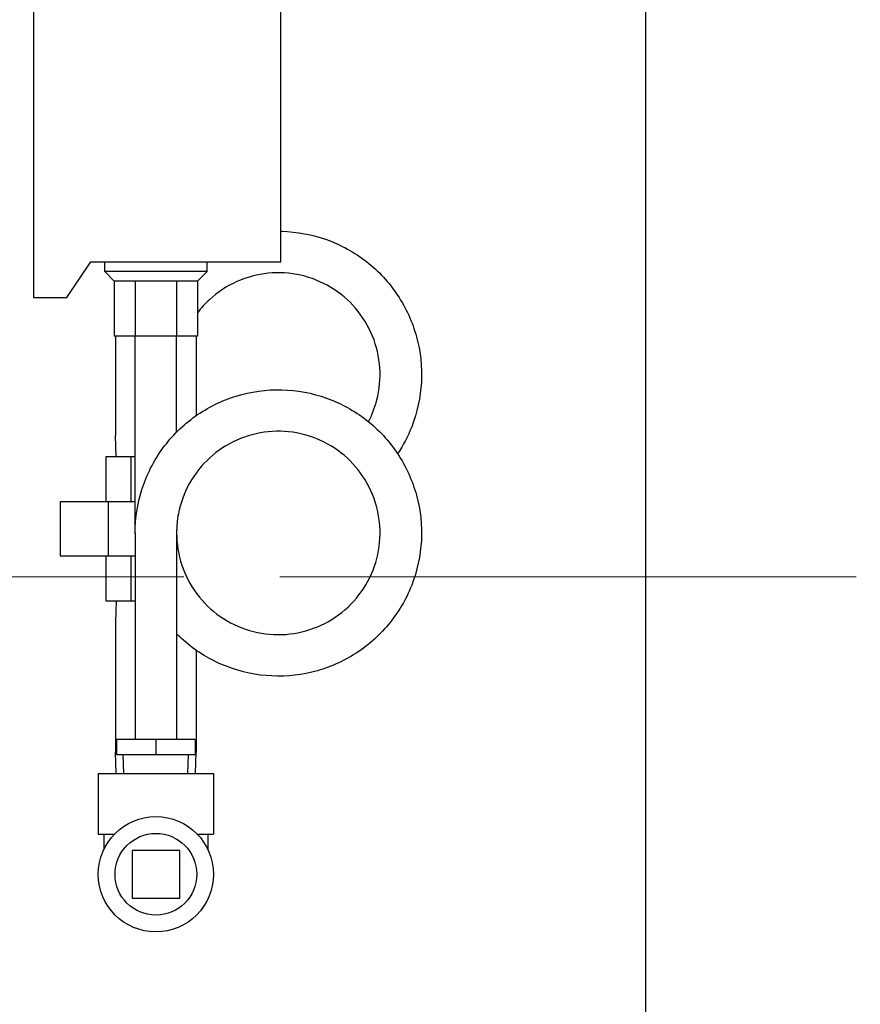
# Model space of a CAD drawing. Extents: x 0 to 796, y 0 to 496.
# Tile 153 of 222: x 354 to 365, y 270 to 283. Entities that reach past the tile are written whole.
import ezdxf

# ---------------------------------------------------------------- set-up
doc = ezdxf.new("R2010")
doc.units = 0
doc.header["$LTSCALE"] = 12
doc.header["$MEASUREMENT"] = 0
doc.linetypes.add('PS', pattern=[1.25, 0.625, -0.125, 0.125, -0.125, 0.125, -0.125])
doc.layers.get('0').update_dxf_attribs({"linetype": 'CONTINUOUS'})
doc.layers.add('D', color=2, linetype='CONTINUOUS')
doc.layers.add('Q', color=4, linetype='CONTINUOUS')
doc.layers.add('PS', color=6, linetype='PS', lineweight=13)
doc.styles.get("Standard").update_dxf_attribs({"font": 'SIMPLEX.SHX', "width": 0.875})
doc.dimstyles.get("Standard").update_dxf_attribs({"dimscale": 28, "dimtxt": 0.125, "dimasz": 0.125, "dimexe": 0.04375, "dimexo": 0.0625, "dimgap": 0.04375, "dimtad": 0, "dimtih": 1, "dimtoh": 1, "dimdec": 4, "dimzin": 12, "dimdsep": 46, "dimlunit": 5, "dimtxsty": 'Standard', "dimcen": 0, "dimclrd": 256, "dimclre": 256, "dimclrt": 256, "dimadec": 1, "dimazin": 3, "dimtfac": 0.875, "dimtdec": 4, "dimtofl": 0, "dimtmove": 0, "dimatfit": 2, "dimfxl": 1, "dimtolj": 1, "dimtzin": 12, "dimlwd": 13, "dimlwe": 13, "dimarcsym": 0})
doc.dimstyles.new('STANDARD$0', dxfattribs={"dimscale": 32, "dimtxt": 0.09375, "dimasz": 0.0625, "dimexe": 0.03125, "dimexo": 0.03125, "dimgap": 0.03125, "dimtad": 1, "dimtih": 1, "dimtoh": 1, "dimdec": 4, "dimzin": 12, "dimdsep": 46, "dimlunit": 5, "dimtxsty": 'Standard', "dimcen": -0.03125, "dimclrd": 256, "dimclre": 256, "dimclrt": 256, "dimadec": 0, "dimazin": 0, "dimtfac": 0.875, "dimtdec": 4, "dimtofl": 0, "dimtmove": 0, "dimatfit": 3, "dimfxl": 1, "dimtolj": 1, "dimtzin": 12, "dimlwd": 13, "dimlwe": 13, "dimarcsym": 0})

# ---------------------------------------------------------------- blocks, each defined once
blk = doc.blocks.new('*D127')
at = {"layer": 'D', "lineweight": 13, "transparency": 16777216}
for p, q in [((356.022, 275.481), (337.759, 275.481)), ((338.759, 273.481), (338.759, 270.481)), ((338.759, 262.481), (338.759, 265.481)), ((356.022, 260.481), (337.759, 260.481))]:
    blk.add_line(p, q, dxfattribs=at)
at = {"layer": 'D', "transparency": 16777216}
for points in [[(338.426, 273.481), (339.092, 273.481), (338.759, 275.481)], [(338.426, 262.481), (339.092, 262.481), (338.759, 260.481)]]:
    blk.add_solid(points, dxfattribs=at)
at = {"layer": 'D', "transparency": 16777216, "insert": (338.759, 267.981), "char_height": 3, "attachment_point": 5}
blk.add_mtext('\\A1;15', dxfattribs=at)

msp = doc.modelspace()

# ---------------------------------------------------------------- linework, layer by layer
msp.add_line((362.03341, 261.35578), (362.03341, 287.60578))
at = {"layer": 'PS'}
msp.add_line((357.27199, 275.48078), (435.91983, 275.48078), dxfattribs=at)
at = {"layer": 'Q'}
for p, q in [((354.06466, 283.86556), (354.06466, 279.11556)), ((357.28341, 279.58126), (357.28341, 283.86556)), ((354.50076, 279.11556), (354.81341, 279.58126)), ((354.81341, 279.58126), (357.28341, 279.58126)), ((354.99241, 279.45626), (354.99241, 279.58126)), ((356.32441, 279.45626), (356.32441, 279.58126)), ((356.32441, 279.45626), (354.99241, 279.45626)), ((355.11716, 279.33126), (354.99241, 279.45626)), ((356.19966, 279.33126), (356.32441, 279.45626)), ((355.11716, 279.33126), (355.11716, 278.61566)), ((355.38778, 279.33126), (355.11716, 279.33126)), ((355.38778, 279.33126), (355.38778, 278.61566)), ((355.92903, 279.33126), (355.38778, 279.33126)), ((355.92903, 279.33126), (355.92903, 278.61566)), ((356.19966, 279.33126), (355.92903, 279.33126)), ((356.19966, 279.33126), (356.19966, 278.61566)), ((354.06466, 279.11556), (354.50076, 279.11556)), ((355.38778, 278.61566), (355.11716, 278.61566)), ((355.13341, 278.61566), (355.13341, 277.3236)), ((355.92903, 278.61566), (355.38778, 278.61566)), ((355.38841, 276.06101), (355.38841, 278.61566)), ((355.92841, 277.36493), (355.92841, 278.61566)), ((356.19966, 278.61566), (355.92903, 278.61566)), ((356.18341, 278.61566), (356.18341, 277.58012)), ((355.14209, 277.04578), (355.13341, 277.3236)), ((355.33365, 277.04578), (355.00889, 277.04578)), ((355.00889, 277.04578), (355.00889, 276.45984)), ((355.33365, 277.04578), (355.33365, 276.45984)), ((355.38841, 277.04578), (355.33365, 277.04578)), ((355.03595, 276.45984), (354.4135, 276.45984)), ((354.4135, 276.45984), (354.4135, 275.75672)), ((355.03595, 276.45984), (355.03595, 275.75672)), ((355.38841, 276.45984), (355.03595, 276.45984)), ((355.38841, 276.05316), (355.38841, 273.36566)), ((355.92841, 276.05316), (355.92841, 273.36566)), ((354.4135, 275.75672), (355.03595, 275.75672)), ((355.00889, 275.75672), (355.00889, 275.17078)), ((355.03595, 275.75672), (355.38841, 275.75672)), ((355.33365, 275.75672), (355.33365, 275.17078)), ((355.00889, 275.17078), (355.33365, 275.17078)), ((355.14209, 275.17078), (355.13341, 274.89296)), ((355.33365, 275.17078), (355.38841, 275.17078)), ((355.13341, 274.89296), (355.13341, 273.1986)), ((356.18341, 274.52635), (356.18341, 273.1986)), ((355.14665, 273.36566), (355.14654, 273.36566)), ((355.14654, 273.36566), (355.14654, 273.16881)), ((355.14665, 273.36566), (355.14665, 273.16881)), ((355.65852, 273.36566), (355.14665, 273.36566)), ((355.65852, 273.36566), (355.65852, 273.16881)), ((356.17027, 273.36566), (355.65852, 273.36566)), ((356.17027, 273.36566), (356.17027, 273.16881)), ((355.14209, 272.92078), (355.13341, 273.1986)), ((355.14654, 273.16881), (355.14665, 273.16881)), ((355.14665, 273.16881), (355.65852, 273.16881)), ((355.24032, 272.92078), (355.23257, 273.16881)), ((355.65852, 273.16881), (356.17027, 273.16881)), ((356.07649, 272.92078), (356.08425, 273.16881)), ((356.17473, 272.92078), (356.18341, 273.1986)), ((354.90841, 272.92078), (355.65841, 272.92078)), ((354.90841, 272.92078), (354.90841, 272.13478)), ((355.65841, 272.92078), (356.40841, 272.92078)), ((356.40841, 272.92078), (356.40841, 272.13478)), ((354.90841, 272.13478), (355.12182, 272.13478)), ((354.98341, 272.13478), (354.98341, 271.9377)), ((356.19499, 272.13478), (356.40841, 272.13478)), ((356.33341, 272.13478), (356.33341, 271.9377)), ((355.34841, 271.92078), (355.34841, 271.30078)), ((355.96841, 271.92078), (355.34841, 271.92078)), ((355.96841, 271.30078), (355.96841, 271.92078)), ((355.34841, 271.30078), (355.96841, 271.30078))]:
    msp.add_line(p, q, dxfattribs=at)
for radius in [0.75, 0.53179]:
    msp.add_circle((355.65841, 271.61078), radius, dxfattribs=at)
for points, knots in [([(357.28341, 279.97906), (357.28749, 279.979), (357.29158, 279.97892), (357.49342, 279.97425), (357.69293, 279.93746), (358.06516, 279.80418), (358.24277, 279.70677), (358.55536, 279.463), (358.69379, 279.31324), (358.91404, 278.98255), (358.99817, 278.79713), (359.10214, 278.41504), (359.12399, 278.21371), (359.10269, 277.81874), (359.05966, 277.6203), (358.93962, 277.3132), (358.87777, 277.19485), (358.8045, 277.08453)], [2.95136406, 2.95136406, 2.95136406, 2.95136406, 2.96363175, 2.96363175, 3.55777208, 3.55777208, 4.15120482, 4.15120482, 4.74844303, 4.74844303, 5.34463341, 5.34463341, 5.9378277, 5.9378277, 6.53268677, 6.53268677, 6.92819964, 6.92819964, 6.92819964, 6.92819964]), ([(358.42502, 277.50175), (358.47188, 277.59117), (358.50837, 277.68646), (358.56873, 277.91966), (358.58243, 278.06305), (358.56365, 278.34361), (358.53127, 278.48424), (358.42502, 278.74584), (358.34917, 278.86974), (358.16547, 279.08413), (358.0553, 279.17739), (357.81428, 279.3222), (357.6807, 279.37606), (357.40589, 279.43809), (357.26127, 279.44678), (356.9801, 279.41891), (356.84008, 279.38151), (356.58297, 279.2663), (356.46243, 279.18745), (356.30101, 279.03963), (356.24752, 278.98111), (356.19966, 278.91838)], [3.51393481, 3.51393481, 3.51393481, 3.51393481, 3.8159546, 3.8159546, 4.23833476, 4.23833476, 4.66157975, 4.66157975, 5.08742736, 5.08742736, 5.51061289, 5.51061289, 5.93302517, 5.93302517, 6.35783853, 6.35783853, 6.78269272, 6.78269272, 7.20509326, 7.20509326, 7.44090508, 7.44090508, 7.44090508, 7.44090508]), ([(355.38839, 276.05316), (355.38839, 276.05791), (355.38841, 276.06265), (355.38856, 276.08163), (355.38883, 276.09587), (355.3906, 276.15281), (355.3934, 276.1955), (355.41053, 276.36619), (355.43682, 276.49368), (355.53648, 276.80877), (355.63034, 276.99332), (355.86654, 277.31491), (356.01041, 277.4572), (356.33264, 277.68629), (356.51472, 277.77614), (356.89422, 277.89323), (357.0966, 277.92093), (357.49342, 277.91175), (357.69293, 277.87496), (358.06516, 277.74168), (358.24277, 277.64427), (358.55536, 277.4005), (358.69379, 277.25074), (358.91404, 276.92005), (358.99817, 276.73463), (359.10214, 276.35254), (359.12399, 276.15121), (359.10269, 275.75624), (359.05966, 275.5578), (358.91507, 275.18788), (358.81076, 275.01224), (358.55657, 274.70741), (358.4036, 274.57418), (358.06759, 274.36582), (357.88079, 274.28745), (357.4954, 274.19453), (357.29201, 274.17942), (356.89611, 274.21291), (356.69864, 274.26247), (356.3349, 274.41894), (356.16372, 274.52717), (355.98597, 274.68489), (355.95675, 274.71259), (355.92841, 274.74126)], [0, 0, 0, 0, 0.01425331, 0.01425331, 0.0570158, 0.0570158, 0.18537128, 0.18537128, 0.5722618, 0.5722618, 1.17801177, 1.17801177, 1.77074533, 1.77074533, 2.36556168, 2.36556168, 2.96363175, 2.96363175, 3.55777208, 3.55777208, 4.15120482, 4.15120482, 4.74844303, 4.74844303, 5.34463341, 5.34463341, 5.9378277, 5.9378277, 6.53268677, 6.53268677, 7.13078349, 7.13078349, 7.72486021, 7.72486021, 8.31833434, 8.31833434, 8.91560597, 8.91560597, 9.51173801, 9.51173801, 10.1049467, 10.1049467, 10.2255321, 10.2255321, 10.2255321, 10.2255321]), ([(355.92841, 276.05316), (355.92841, 275.91202), (355.95172, 275.76917), (356.04068, 275.5011), (356.10798, 275.3727), (356.27692, 275.14726), (356.3803, 275.04705), (356.61112, 274.88653), (356.74118, 274.82399), (357.01184, 274.74359), (357.15597, 274.72545), (357.43812, 274.73503), (357.57976, 274.76282), (357.84339, 274.86061), (357.96887, 274.9313), (358.18896, 275.10719), (358.28608, 275.21473), (358.43991, 275.45173), (358.49814, 275.58443), (358.56873, 275.85716), (358.58243, 276.00055), (358.56365, 276.28111), (358.53127, 276.42174), (358.42502, 276.68334), (358.34917, 276.80724), (358.16547, 277.02163), (358.0553, 277.11489), (357.81428, 277.2597), (357.6807, 277.31356), (357.40589, 277.37559), (357.26127, 277.38428), (356.9801, 277.35641), (356.84008, 277.31901), (356.58297, 277.2038), (356.46243, 277.12495), (356.25505, 276.93505), (356.16545, 276.82195), (356.02753, 276.57562), (355.97815, 276.439), (355.94404, 276.25944), (355.93823, 276.2186), (355.93237, 276.15696), (355.93089, 276.13625), (355.9294, 276.10514), (355.92903, 276.09475), (355.92866, 276.07916), (355.92856, 276.07396), (355.92847, 276.06575), (355.92844, 276.06273), (355.92842, 276.05858), (355.92842, 276.05745), (355.92841, 276.05544), (355.92841, 276.05457), (355.92841, 276.05359), (355.92841, 276.05348), (355.92841, 276.05332), (355.92841, 276.05327), (355.92841, 276.0532), (355.92841, 276.05318), (355.92841, 276.05317)], [0, 0, 0, 0, 0.42443128, 0.42443128, 0.84938013, 0.84938013, 1.27160435, 1.27160435, 1.69486856, 1.69486856, 2.12068936, 2.12068936, 2.54387336, 2.54387336, 2.96627646, 2.96627646, 3.39114141, 3.39114141, 3.8159546, 3.8159546, 4.23833476, 4.23833476, 4.66157975, 4.66157975, 5.08742736, 5.08742736, 5.51061289, 5.51061289, 5.93302517, 5.93302517, 6.35783853, 6.35783853, 6.78269272, 6.78269272, 7.20509326, 7.20509326, 7.62828432, 7.62828432, 8.05410005, 8.05410005, 8.17790704, 8.17790704, 8.24030138, 8.24030138, 8.27156162, 8.27156162, 8.28719973, 8.28719973, 8.29627625, 8.29627625, 8.29967993, 8.29967993, 8.30229859, 8.30229859, 8.30262593, 8.30262593, 8.30278959, 8.30278959, 8.30283051, 8.30283051, 8.30283051, 8.30283051])]:
    msp.add_open_spline(points, degree=3, knots=knots, dxfattribs=at)
for points in [[(355.38841, 276.04534), (355.3884, 276.04795), (355.38839, 276.05055), (355.38839, 276.05316)], [(355.92841, 276.05317), (355.92841, 276.05317), (355.92841, 276.05316), (355.92841, 276.05316)]]:
    msp.add_open_spline(points, degree=3, dxfattribs=at)

# ---------------------------------------------------------------- dimensions: what is measured, and where the dimension line sits
at = {"layer": 'D'}
dim = msp.add_linear_dim(base=(338.75914, 275.48078), p1=(357.02199, 260.48078), p2=(357.02199, 275.48078), angle=90, dimstyle='STANDARD$0', override={"dimarcsym": 1}, dxfattribs=at)
dim.commit()
dim.dimension.update_dxf_attribs({"geometry": '*D127', "text_midpoint": (338.75914, 267.98078)})

# ---------------------------------------------------------------- leaders
at = {"layer": 'D', "annotation_type": 0, "has_hookline": 1, "hookline_direction": 1, "text_width": 33.25}
msp.add_leader([(371.16342, 274.35128), (347.48566, 330.04442), (343.98566, 330.04442)], dimstyle='Standard', override={"dimgap": 0.04375, "dimtad": 0, "dimarcsym": 1}, dxfattribs=at)

doc.saveas('drawing.dxf')
